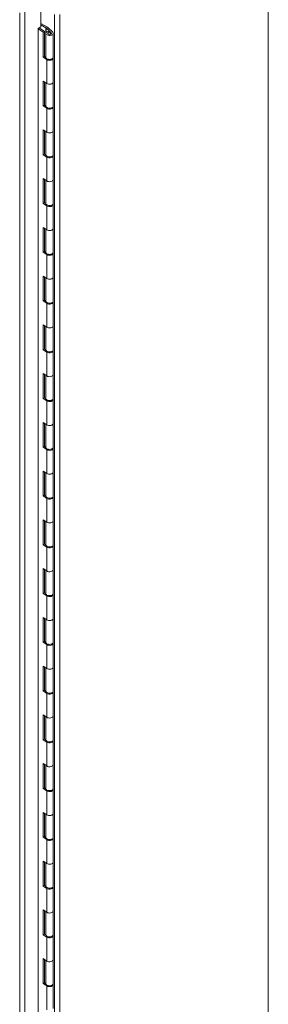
# Model space of a CAD drawing. Header units: inches. Extents: x 14 to 423, y 12 to 263.
# Tile 109 of 124: x 417 to 423, y 116 to 141. Entities that reach past the tile are written whole.
import ezdxf

# ---------------------------------------------------------------- set-up
doc = ezdxf.new("R2010")
doc.units = ezdxf.units.IN
doc.header["$LTSCALE"] = 26
doc.header["$MEASUREMENT"] = 0
doc.layers.add('Visible (ANSI)', color=7, linetype='Continuous', lineweight=5)
doc.layers.add('Visible Narrow (ANSI)', color=7, linetype='Continuous', lineweight=5)

msp = doc.modelspace()

# ---------------------------------------------------------------- linework, layer by layer
at = {"layer": 'Visible (ANSI)'}
for p, q in [((423.2601, 144.5687), (423.2601, 100.8795)), ((417.5835, 140.4857), (417.5835, 141.0769)), ((417.5835, 140.5732), (417.7502, 140.4772)), ((417.5178, 140.4479), (417.5835, 140.4857)), ((417.5178, 99.1311), (417.5178, 140.4479)), ((417.6466, 140.3501), (417.5178, 140.4384)), ((417.5419, 140.4618), (417.6807, 140.3666)), ((417.7136, 140.4605), (417.5835, 140.5354)), ((417.6466, 140.3501), (417.6807, 140.3666)), ((417.6466, 139.7306), (417.6466, 140.3501)), ((417.6807, 140.3666), (417.6807, 139.7471)), ((417.7108, 139.7303), (417.7108, 140.3254)), ((417.8011, 140.3789), (417.7152, 140.4594)), ((417.7518, 140.476), (417.8828, 140.3535)), ((417.8179, 140.3509), (417.7887, 140.3782)), ((417.8011, 140.3789), (417.8432, 140.3395)), ((417.8011, 140.3667), (417.8011, 140.3789)), ((417.8179, 140.3), (417.8179, 140.3509)), ((417.8965, 139.7303), (417.8965, 140.3254)), ((417.6807, 139.7471), (417.6466, 139.7306)), ((417.7326, 139.6716), (417.6466, 139.7306)), ((417.6807, 139.7471), (417.7111, 139.7263)), ((417.8965, 139.1108), (417.8965, 139.706)), ((417.6466, 139.1354), (417.7326, 139.0764)), ((417.6466, 138.516), (417.6466, 139.1354)), ((417.6807, 139.112), (417.6807, 138.5325)), ((417.7108, 138.5156), (417.7108, 139.0913)), ((417.8965, 138.5156), (417.8965, 139.1108)), ((417.6807, 138.5325), (417.6466, 138.516)), ((417.7326, 138.457), (417.6466, 138.516)), ((417.6807, 138.5325), (417.7111, 138.5116)), ((417.8965, 137.8962), (417.8965, 138.4913)), ((417.6466, 137.9208), (417.7326, 137.8618)), ((417.6466, 137.3013), (417.6466, 137.9208)), ((417.6807, 137.8973), (417.6807, 137.3178)), ((417.7108, 137.301), (417.7108, 137.8767)), ((417.8965, 137.301), (417.8965, 137.8962)), ((417.6807, 137.3178), (417.6466, 137.3013)), ((417.7326, 137.2423), (417.6466, 137.3013)), ((417.6807, 137.3178), (417.7111, 137.297)), ((417.8965, 136.6815), (417.8965, 137.2767)), ((417.6466, 136.7061), (417.7326, 136.6472)), ((417.6466, 136.0867), (417.6466, 136.7061)), ((417.6807, 136.6827), (417.6807, 136.1032)), ((417.7108, 136.0863), (417.7108, 136.6621)), ((417.8965, 136.0863), (417.8965, 136.6815)), ((417.6807, 136.1032), (417.6466, 136.0867)), ((417.7326, 136.0277), (417.6466, 136.0867)), ((417.6807, 136.1032), (417.7111, 136.0823)), ((417.8965, 135.4669), (417.8965, 136.0621)), ((417.6466, 135.4915), (417.7326, 135.4325)), ((417.6466, 134.872), (417.6466, 135.4915)), ((417.6807, 135.4681), (417.6807, 134.8885)), ((417.7108, 134.8717), (417.7108, 135.4474)), ((417.8965, 134.8717), (417.8965, 135.4669)), ((417.6807, 134.8885), (417.6466, 134.872)), ((417.7326, 134.813), (417.6466, 134.872)), ((417.6807, 134.8885), (417.7111, 134.8677)), ((417.8965, 134.2522), (417.8965, 134.8474)), ((417.6466, 134.2769), (417.7326, 134.2179)), ((417.6466, 133.6574), (417.6466, 134.2769)), ((417.6807, 134.2534), (417.6807, 133.6739)), ((417.7108, 133.6571), (417.7108, 134.2328)), ((417.8965, 133.6571), (417.8965, 134.2522)), ((417.6807, 133.6739), (417.6466, 133.6574)), ((417.7326, 133.5984), (417.6466, 133.6574)), ((417.6807, 133.6739), (417.7111, 133.6531)), ((417.8965, 133.0376), (417.8965, 133.6328)), ((417.6466, 133.0622), (417.7326, 133.0032)), ((417.6466, 132.4427), (417.6466, 133.0622)), ((417.6807, 133.0388), (417.6807, 132.4592)), ((417.7108, 132.4424), (417.7108, 133.0181)), ((417.8965, 132.4424), (417.8965, 133.0376)), ((417.6807, 132.4592), (417.6466, 132.4427)), ((417.7326, 132.3838), (417.6466, 132.4427)), ((417.6807, 132.4592), (417.7111, 132.4384)), ((417.8965, 131.823), (417.8965, 132.4181)), ((417.6466, 131.8476), (417.7326, 131.7886)), ((417.6466, 131.2281), (417.6466, 131.8476)), ((417.6807, 131.8241), (417.6807, 131.2446)), ((417.7108, 131.2278), (417.7108, 131.8035)), ((417.8965, 131.2278), (417.8965, 131.823)), ((417.6807, 131.2446), (417.6466, 131.2281)), ((417.6807, 131.2446), (417.7111, 131.2238)), ((417.7326, 131.1691), (417.6466, 131.2281)), ((417.8965, 130.6083), (417.8965, 131.2035)), ((417.6466, 130.6329), (417.7326, 130.5739)), ((417.6466, 130.0135), (417.6466, 130.6329)), ((417.6807, 130.6095), (417.6807, 130.03)), ((417.7108, 130.0131), (417.7108, 130.5889)), ((417.8965, 130.0131), (417.8965, 130.6083)), ((417.6807, 130.03), (417.6466, 130.0135)), ((417.7326, 129.9545), (417.6466, 130.0135)), ((417.6807, 130.03), (417.7111, 130.0091)), ((417.8965, 129.3937), (417.8965, 129.9888)), ((417.6466, 129.4183), (417.7326, 129.3593)), ((417.6466, 128.7988), (417.6466, 129.4183)), ((417.6807, 129.3949), (417.6807, 128.8153)), ((417.7108, 128.7985), (417.7108, 129.3742)), ((417.8965, 128.7985), (417.8965, 129.3937)), ((417.6807, 128.8153), (417.6466, 128.7988)), ((417.7326, 128.7398), (417.6466, 128.7988)), ((417.6807, 128.8153), (417.7111, 128.7945)), ((417.8965, 128.179), (417.8965, 128.7742)), ((417.6466, 128.2036), (417.7326, 128.1447)), ((417.6466, 127.5842), (417.6466, 128.2036)), ((417.6807, 128.1802), (417.6807, 127.6007)), ((417.7108, 127.5839), (417.7108, 128.1596)), ((417.8965, 127.5839), (417.8965, 128.179)), ((417.6807, 127.6007), (417.6466, 127.5842)), ((417.7326, 127.5252), (417.6466, 127.5842)), ((417.6807, 127.6007), (417.7111, 127.5799)), ((417.8965, 126.9644), (417.8965, 127.5596)), ((417.6466, 126.989), (417.7326, 126.93)), ((417.6466, 126.3695), (417.6466, 126.989)), ((417.6807, 126.9656), (417.6807, 126.386)), ((417.7108, 126.3692), (417.7108, 126.9449)), ((417.8965, 126.3692), (417.8965, 126.9644)), ((417.6807, 126.386), (417.6466, 126.3695)), ((417.7326, 126.3106), (417.6466, 126.3695)), ((417.6807, 126.386), (417.7111, 126.3652)), ((417.8965, 125.7498), (417.8965, 126.3449)), ((417.6466, 125.7744), (417.7326, 125.7154)), ((417.6466, 125.1549), (417.6466, 125.7744)), ((417.6807, 125.7509), (417.6807, 125.1714)), ((417.7108, 125.1546), (417.7108, 125.7303)), ((417.8965, 125.1546), (417.8965, 125.7498)), ((417.6807, 125.1714), (417.6466, 125.1549)), ((417.7326, 125.0959), (417.6466, 125.1549)), ((417.6807, 125.1714), (417.7111, 125.1506)), ((417.8965, 124.5351), (417.8965, 125.1303)), ((417.6466, 124.5597), (417.7326, 124.5007)), ((417.6466, 123.9403), (417.6466, 124.5597)), ((417.6807, 124.5363), (417.6807, 123.9568)), ((417.7108, 123.9399), (417.7108, 124.5156)), ((417.8965, 123.9399), (417.8965, 124.5351)), ((417.6807, 123.9568), (417.6466, 123.9403)), ((417.7326, 123.8813), (417.6466, 123.9403)), ((417.6807, 123.9568), (417.7111, 123.9359)), ((417.8965, 123.3205), (417.8965, 123.9156)), ((417.6466, 123.3451), (417.7326, 123.2861)), ((417.6466, 122.7256), (417.6466, 123.3451)), ((417.6807, 123.3216), (417.6807, 122.7421)), ((417.7108, 122.7253), (417.7108, 123.301)), ((417.8965, 122.7253), (417.8965, 123.3205)), ((417.6807, 122.7421), (417.6466, 122.7256)), ((417.7326, 122.6666), (417.6466, 122.7256)), ((417.6807, 122.7421), (417.7111, 122.7213)), ((417.8965, 122.1058), (417.8965, 122.701)), ((417.6466, 122.1304), (417.7326, 122.0715)), ((417.6466, 121.511), (417.6466, 122.1304)), ((417.6807, 122.107), (417.6807, 121.5275)), ((417.7108, 121.5107), (417.7108, 122.0864)), ((417.8965, 121.5107), (417.8965, 122.1058)), ((417.6807, 121.5275), (417.6466, 121.511)), ((417.7326, 121.452), (417.6466, 121.511)), ((417.6807, 121.5275), (417.7111, 121.5066)), ((417.8965, 120.8912), (417.8965, 121.4864)), ((417.6466, 120.9158), (417.7326, 120.8568)), ((417.6466, 120.2963), (417.6466, 120.9158)), ((417.6807, 120.8924), (417.6807, 120.3128)), ((417.7108, 120.296), (417.7108, 120.8717)), ((417.8965, 120.296), (417.8965, 120.8912)), ((417.6807, 120.3128), (417.6466, 120.2963)), ((417.7326, 120.2373), (417.6466, 120.2963)), ((417.6807, 120.3128), (417.7111, 120.292)), ((417.8965, 119.6765), (417.8965, 120.2717)), ((417.6466, 119.7012), (417.7326, 119.6422)), ((417.6466, 119.0817), (417.6466, 119.7012)), ((417.6807, 119.6777), (417.6807, 119.0982)), ((417.7108, 119.0814), (417.7108, 119.6571)), ((417.8965, 119.0814), (417.8965, 119.6765)), ((417.6807, 119.0982), (417.6466, 119.0817)), ((417.7326, 119.0227), (417.6466, 119.0817)), ((417.6807, 119.0982), (417.7111, 119.0774)), ((417.8965, 118.4619), (417.8965, 119.0571)), ((417.6466, 118.4865), (417.7326, 118.4275)), ((417.6466, 117.867), (417.6466, 118.4865)), ((417.6807, 118.4631), (417.6807, 117.8835)), ((417.7108, 117.8667), (417.7108, 118.4424)), ((417.8965, 117.8667), (417.8965, 118.4619)), ((417.6807, 117.8835), (417.6466, 117.867)), ((417.7326, 117.8081), (417.6466, 117.867)), ((417.6807, 117.8835), (417.7111, 117.8627)), ((417.8965, 117.2473), (417.8965, 117.8424)), ((417.6466, 117.2719), (417.7326, 117.2129)), ((417.6466, 116.6524), (417.6466, 117.2719)), ((417.6807, 117.2484), (417.6807, 116.6689)), ((417.7108, 116.6521), (417.7108, 117.2278)), ((417.8965, 116.6521), (417.8965, 117.2473)), ((417.6807, 116.6689), (417.6466, 116.6524)), ((417.7326, 116.5934), (417.6466, 116.6524)), ((417.6807, 116.6689), (417.7111, 116.6481)), ((417.8965, 116.0326), (417.8965, 116.6278))]:
    msp.add_line(p, q, dxfattribs=at)
for centre, major_axis, start_param, end_param in [((417.8037, 140.3254), (0.0929, 0), 1.7324031, 6.8346183), ((417.7057, 140.456), (-0.0111, 0), 3.6930256, 3.9269908), ((417.7424, 140.4727), (0.0111, 0), 0.551433, 0.7853982), ((417.8037, 140.3254), (0.0464, 0), 1.2588862, 6.8345883), ((417.8037, 140.3254), (0.0929, 0), 1.5985391, 1.5986006), ((417.8037, 139.7303), (-0.0929, 0), 0, 3.1415927), ((417.8037, 139.706), (0.0929, 0), 3.8397244, 6.5123365), ((417.8037, 139.1108), (0.0929, 0), 3.8397244, 6.2831853), ((417.8037, 139.1108), (0.0929, 0), 3.8397244, 6.2831853), ((417.8037, 138.5156), (-0.0929, 0), 0, 3.1415927), ((417.8037, 138.4913), (0.0929, 0), 3.8397244, 6.5123365), ((417.8037, 137.8962), (0.0929, 0), 3.8397244, 6.2831853), ((417.8037, 137.8962), (0.0929, 0), 3.8397244, 6.2831853), ((417.8037, 137.301), (-0.0929, 0), 0, 3.1415927), ((417.8037, 137.2767), (0.0929, 0), 3.8397244, 6.5123365), ((417.8037, 136.6815), (0.0929, 0), 3.8397244, 6.2831853), ((417.8037, 136.6815), (0.0929, 0), 3.8397244, 6.2831853), ((417.8037, 136.0863), (-0.0929, 0), 0, 3.1415927), ((417.8037, 136.0621), (0.0929, 0), 3.8397244, 6.5123365), ((417.8037, 135.4669), (0.0929, 0), 3.8397244, 6.2831853), ((417.8037, 135.4669), (0.0929, 0), 3.8397244, 6.2831853), ((417.8037, 134.8717), (-0.0929, 0), 0, 3.1415927), ((417.8037, 134.8474), (0.0929, 0), 3.8397244, 6.5123365), ((417.8037, 134.2522), (0.0929, 0), 3.8397244, 6.2831853), ((417.8037, 134.2522), (0.0929, 0), 3.8397244, 6.2831853), ((417.8037, 133.6571), (-0.0929, 0), 0, 3.1415927), ((417.8037, 133.6328), (0.0929, 0), 3.8397244, 6.5123365), ((417.8037, 133.0376), (0.0929, 0), 3.8397244, 6.2831853), ((417.8037, 133.0376), (0.0929, 0), 3.8397244, 6.2831853), ((417.8037, 132.4424), (-0.0929, 0), 0, 3.1415927), ((417.8037, 132.4181), (0.0929, 0), 3.8397244, 6.5123365), ((417.8037, 131.823), (0.0929, 0), 3.8397244, 6.2831853), ((417.8037, 131.823), (0.0929, 0), 3.8397244, 6.2831853), ((417.8037, 131.2278), (-0.0929, 0), 0, 3.1415927), ((417.8037, 131.2035), (0.0929, 0), 3.8397244, 6.5123365), ((417.8037, 130.6083), (0.0929, 0), 3.8397244, 6.2831853), ((417.8037, 130.6083), (0.0929, 0), 3.8397244, 6.2831853), ((417.8037, 130.0131), (-0.0929, 0), 0, 3.1415927), ((417.8037, 129.9888), (0.0929, 0), 3.8397244, 6.5123365), ((417.8037, 129.3937), (0.0929, 0), 3.8397244, 6.2831853), ((417.8037, 129.3937), (0.0929, 0), 3.8397244, 6.2831853), ((417.8037, 128.7985), (-0.0929, 0), 0, 3.1415927), ((417.8037, 128.7742), (0.0929, 0), 3.8397244, 6.5123365), ((417.8037, 128.179), (0.0929, 0), 3.8397244, 6.2831853), ((417.8037, 128.179), (0.0929, 0), 3.8397244, 6.2831853), ((417.8037, 127.5839), (-0.0929, 0), 0, 3.1415927), ((417.8037, 127.5596), (0.0929, 0), 3.8397244, 6.5123365), ((417.8037, 126.9644), (0.0929, 0), 3.8397244, 6.2831853), ((417.8037, 126.9644), (0.0929, 0), 3.8397244, 6.2831853), ((417.8037, 126.3692), (-0.0929, 0), 0, 3.1415927), ((417.8037, 126.3449), (0.0929, 0), 3.8397244, 6.5123365), ((417.8037, 125.7498), (0.0929, 0), 3.8397244, 6.2831853), ((417.8037, 125.7498), (0.0929, 0), 3.8397244, 6.2831853), ((417.8037, 125.1546), (-0.0929, 0), 0, 3.1415927), ((417.8037, 125.1303), (0.0929, 0), 3.8397244, 6.5123365), ((417.8037, 124.5351), (0.0929, 0), 3.8397244, 6.2831853), ((417.8037, 124.5351), (0.0929, 0), 3.8397244, 6.2831853), ((417.8037, 123.9399), (-0.0929, 0), 0, 3.1415927), ((417.8037, 123.9156), (0.0929, 0), 3.8397244, 6.5123365), ((417.8037, 123.3205), (0.0929, 0), 3.8397244, 6.2831853), ((417.8037, 123.3205), (0.0929, 0), 3.8397244, 6.2831853), ((417.8037, 122.7253), (-0.0929, 0), 0, 3.1415927), ((417.8037, 122.701), (0.0929, 0), 3.8397244, 6.5123365), ((417.8037, 122.1058), (0.0929, 0), 3.8397244, 6.2831853), ((417.8037, 122.1058), (0.0929, 0), 3.8397244, 6.2831853), ((417.8037, 121.5107), (-0.0929, 0), 0, 3.1415927), ((417.8037, 121.4864), (0.0929, 0), 3.8397244, 6.5123365), ((417.8037, 120.8912), (0.0929, 0), 3.8397244, 6.2831853), ((417.8037, 120.8912), (0.0929, 0), 3.8397244, 6.2831853), ((417.8037, 120.296), (-0.0929, 0), 0, 3.1415927), ((417.8037, 120.2717), (0.0929, 0), 3.8397244, 6.5123365), ((417.8037, 119.6765), (0.0929, 0), 3.8397244, 6.2831853), ((417.8037, 119.6765), (0.0929, 0), 3.8397244, 6.2831853), ((417.8037, 119.0814), (-0.0929, 0), 0, 3.1415927), ((417.8037, 119.0571), (0.0929, 0), 3.8397244, 6.5123365), ((417.8037, 118.4619), (0.0929, 0), 3.8397244, 6.2831853), ((417.8037, 118.4619), (0.0929, 0), 3.8397244, 6.2831853), ((417.8037, 117.8667), (-0.0929, 0), 0, 3.1415926), ((417.8037, 117.8424), (0.0929, 0), 3.8397244, 6.5123365), ((417.8037, 117.2473), (0.0929, 0), 3.8397244, 6.2831853), ((417.8037, 117.2473), (0.0929, 0), 3.8397244, 6.2831853), ((417.8037, 116.6521), (-0.0929, 0), 0, 3.1415926), ((417.8037, 116.6278), (0.0929, 0), 3.8397244, 6.5123365)]:
    msp.add_ellipse(centre, major_axis=major_axis, ratio=0.5758617, start_param=start_param, end_param=end_param, dxfattribs=at)
at = {"layer": 'Visible Narrow (ANSI)'}
for p, q in [((417.0582, 98.3632), (417.0582, 140.8377)), ((417.1895, 140.85), (417.1895, 98.3509)), ((417.9252, 98.6611), (417.9252, 140.794)), ((418.0565, 140.794), (418.0565, 98.6611)), ((417.7136, 140.4605), (417.7136, 140.3383)), ((417.7152, 140.3416), (417.7152, 140.4594)), ((417.8432, 140.3395), (417.8432, 140.3114)), ((417.7326, 139.0764), (417.7326, 139.6716)), ((417.7326, 137.8618), (417.7326, 138.457)), ((417.7326, 136.6472), (417.7326, 137.2423)), ((417.7326, 135.4325), (417.7326, 136.0277)), ((417.7326, 134.2179), (417.7326, 134.813)), ((417.7326, 133.0032), (417.7326, 133.5984)), ((417.7326, 131.7886), (417.7326, 132.3838)), ((417.7326, 130.5739), (417.7326, 131.1691)), ((417.7326, 129.3593), (417.7326, 129.9545)), ((417.7326, 128.1447), (417.7326, 128.7398)), ((417.7326, 126.93), (417.7326, 127.5252)), ((417.7326, 125.7154), (417.7326, 126.3106)), ((417.7326, 124.5007), (417.7326, 125.0959)), ((417.7326, 123.2861), (417.7326, 123.8813)), ((417.7326, 122.0715), (417.7326, 122.6666)), ((417.7326, 120.8568), (417.7326, 121.452)), ((417.7326, 119.6422), (417.7326, 120.2373)), ((417.7326, 118.4275), (417.7326, 119.0227)), ((417.7326, 117.2129), (417.7326, 117.8081)), ((417.7326, 115.9982), (417.7326, 116.5934))]:
    msp.add_line(p, q, dxfattribs=at)

doc.saveas('drawing.dxf')
